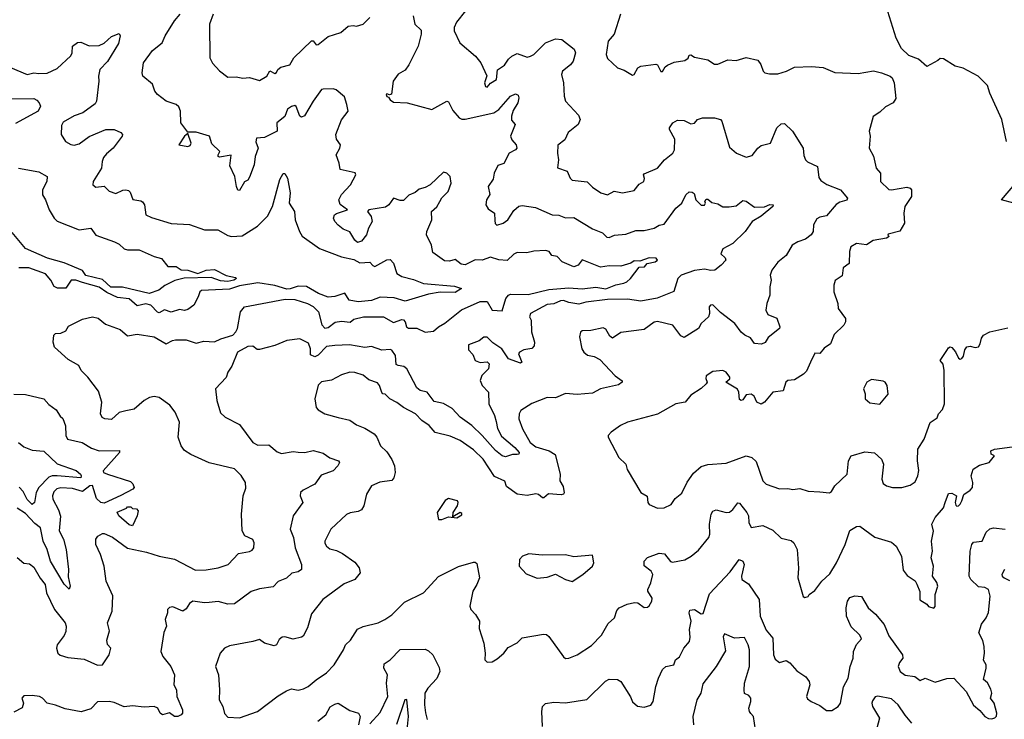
# Model space of a CAD drawing. Extents: x 1552033 to 1694788, y 811965 to 917215.
# Tile 153 of 256: x 1606170 to 1612059, y 859899 to 864082. Entities that reach past the tile are written whole.
import ezdxf

# ---------------------------------------------------------------- set-up
doc = ezdxf.new("R2010")
doc.units = 0

msp = doc.modelspace()

# ---------------------------------------------------------------- linework, layer by layer
at = {"layer": '0CON20XD'}
for points in [[(1612071.2, 863355), (1612043.3, 863485), (1611972.3, 863642.3), (1611959.3, 863689.3), (1611902.5, 863745), (1611813.3, 863793.3), (1611764.1, 863804.1), (1611695, 863847.5), (1611675, 863850), (1611662.3, 863837.7), (1611595, 863803.3), (1611545, 863846.9), (1611487.8, 863867.8), (1611445, 863910), (1611412.4, 863972.4), (1611342.5, 864195)], [(1608522.5, 864105), (1608534, 864055), (1608570.5, 864020.5), (1608572, 863995), (1608552.5, 863925), (1608497.1, 863812.9), (1608475, 863781.2), (1608433.4, 863756.6), (1608404.6, 863715.4), (1608393, 863637), (1608382.5, 863632.5), (1608365, 863640), (1608362.5, 863635), (1608365, 863622.5), (1608375, 863620), (1608385, 863602.5), (1608405, 863588.8), (1608487.5, 863585), (1608635, 863545.7), (1608725, 863596), (1608735, 863591.2), (1608759.7, 863539.7), (1608798.5, 863495), (1608815, 863487.2), (1608835, 863488.1), (1609005.2, 863524.8), (1609035, 863545.9), (1609106.2, 863625), (1609135, 863638.2), (1609151.9, 863631.9), (1609156.2, 863615), (1609149, 863585), (1609120.8, 863539.2), (1609110.8, 863505), (1609111.5, 863481.5), (1609132.5, 863455), (1609105.6, 863385), (1609113.1, 863365), (1609139.4, 863335), (1609142.9, 863315), (1609135.5, 863304.5), (1609096.6, 863283.4), (1609065, 863222), (1609030, 863210), (1609007.8, 863165), (1609001.2, 863128.8), (1608971.3, 863085), (1608981.9, 863038.1), (1608962.7, 863005), (1608958.9, 862975), (1608971.1, 862951.1), (1609008.8, 862925), (1609011.3, 862881.3), (1609014.4, 862864.4), (1609024.5, 862854.5), (1609060.8, 862865), (1609088.6, 862885), (1609125, 862941.4), (1609155, 862966.5), (1609175, 862970.5), (1609255, 862959.1), (1609354.6, 862914.6), (1609395, 862912.9), (1609435, 862896.9), (1609485, 862900), (1609595, 862832.3), (1609655, 862808.2), (1609682.5, 862782.5), (1609695, 862779.2), (1609726.8, 862793.2), (1609795, 862799.3), (1609855, 862822.7), (1609905, 862822.2), (1609964.3, 862835.7), (1609995, 862854), (1610025, 862858.8), (1610095, 862954.5), (1610130, 862985), (1610154.7, 863035.3), (1610175, 863053.3), (1610191.9, 863051.9), (1610203.1, 863043.1), (1610214.3, 863004.3), (1610245, 862973.8), (1610265, 862972.5), (1610272.5, 862985), (1610267.5, 862995), (1610275, 863010), (1610285, 863010), (1610308.8, 862988.8), (1610345, 862981.1), (1610375, 862963.6), (1610413.6, 862963.6), (1610455, 862968.8), (1610495, 863001.8), (1610515, 862997.1), (1610565, 862961.9), (1610625, 862963.8), (1610657.5, 862977.5), (1610675.8, 862975.8), (1610674.4, 862965), (1610605, 862908.5), (1610551.2, 862875), (1610508.6, 862815), (1610435, 862743.3), (1610375, 862712.5), (1610362.7, 862682.7), (1610389.3, 862659.3), (1610393.3, 862645), (1610365, 862614), (1610326.7, 862585), (1610302.7, 862582.7), (1610265, 862591.2), (1610205, 862583.5), (1610125.9, 862554.1), (1610105.3, 862534.7), (1610082.6, 862457.4), (1609983.4, 862416.6), (1609885, 862399.4), (1609805, 862411.7), (1609685, 862408.8), (1609556.3, 862393.7), (1609515, 862381.8), (1609455, 862390.3), (1609423.1, 862403.1), (1609405, 862402.1), (1609365, 862383.4), (1609325, 862379.2), (1609225.6, 862325), (1609220, 862305), (1609228.8, 862285), (1609230.5, 862215), (1609248.9, 862155), (1609246.9, 862133.1), (1609233.9, 862116.1), (1609185, 862109.2), (1609160, 862095), (1609153.3, 862085), (1609172.5, 862035), (1609165, 862027.5), (1609094.2, 862054.2), (1609053.8, 862115), (1609000.4, 862150.4), (1608965, 862184), (1608946.1, 862183.9), (1608918.1, 862161.9), (1608855, 862137.5), (1608855, 862108.8), (1608880.2, 862080.2), (1608894.8, 862044.8), (1608925, 862032.9), (1608965, 862036.5), (1608977.5, 862025), (1608974.4, 861995), (1608933.2, 861955), (1608924.6, 861925), (1608936.7, 861895), (1608973.1, 861855), (1608976.2, 861785), (1609010.7, 861715), (1609019.1, 861679.1), (1609027.1, 861637.1), (1609052.4, 861592.4), (1609131.5, 861525), (1609157.5, 861495), (1609155.3, 861484.7), (1609145, 861481.5), (1609117.9, 861482.1), (1609075, 861468.6), (1609055, 861474.6), (1609015, 861505.3), (1608936, 861595), (1608873.9, 861655), (1608805, 861705.2), (1608756.5, 861756.5), (1608705, 861786.3), (1608649.7, 861799.7), (1608607.1, 861855), (1608565, 861865.4), (1608545, 861881.3), (1608485, 861995.4), (1608468.4, 862008.4), (1608433.6, 862013.6), (1608421.2, 862021.2), (1608418.2, 862075), (1608395, 862105.5), (1608385, 862110), (1608335, 862106.2), (1608275, 862127.5), (1608235, 862122.5), (1608142.5, 862137.5), (1608055, 862134.6), (1608005, 862128.9), (1607955, 862075.4), (1607935, 862066.4), (1607908.3, 862078.3), (1607908.8, 862115), (1607897.3, 862147.3), (1607845, 862174.4), (1607767.5, 862165), (1607695, 862134.4), (1607605, 862109.4), (1607590.9, 862110.9), (1607565, 862130), (1607535, 862127.8), (1607473.5, 862095), (1607438.6, 862011.4), (1607414.5, 861975.5), (1607405, 861942.5), (1607341.5, 861875), (1607348.5, 861805), (1607371.1, 861731.1), (1607399.4, 861705), (1607485, 861661.4), (1607563.9, 861553.9), (1607595, 861538.7), (1607660.6, 861540.6), (1607709.2, 861499.2), (1607735, 861488.2), (1607805, 861500.9), (1607835.4, 861495.4), (1607875, 861494.5), (1607925, 861506.7), (1607985, 861489.4), (1608025, 861463.3), (1608076.7, 861445), (1608082, 861435), (1608072.5, 861415), (1608045.7, 861385), (1607972.1, 861357.9), (1607935.5, 861304.5), (1607865, 861270), (1607848.6, 861255), (1607847.5, 861235), (1607864.2, 861195), (1607805.4, 861115), (1607787.9, 861035), (1607808.5, 860985), (1607817.7, 860925), (1607854.5, 860825), (1607856.2, 860795), (1607835, 860781.4), (1607797.6, 860772.4), (1607765, 860742.5), (1607715, 860722.9), (1607685, 860691.4), (1607605, 860679.5), (1607555, 860662.5), (1607455, 860588.6), (1607415, 860586.9), (1607357.6, 860602.4), (1607302.7, 860597.3), (1607274.5, 860595.5), (1607205, 860605.4), (1607185, 860590.6), (1607165, 860559.2), (1607145, 860546), (1607085, 860571.2), (1607065, 860566.7), (1607053.8, 860555), (1607053.3, 860535), (1607040, 860495), (1607048.6, 860455), (1607031.3, 860418.7), (1607014.5, 860305), (1607025.3, 860275.3), (1607073.1, 860215), (1607096.7, 860165), (1607091.9, 860105), (1607108.6, 860075), (1607110.6, 860035), (1607143.6, 859955), (1607142.7, 859935), (1607135, 859924.5), (1607115, 859915.4), (1607095, 859915.3), (1607065, 859937.5), (1607023.3, 859925), (1607009.5, 859935), (1606995.9, 859965.9), (1606975, 859974.6), (1606915, 859972.1), (1606845, 859979.2), (1606795, 859973.1), (1606735, 859998.6), (1606705, 860004.3), (1606635.9, 860004.1), (1606595, 859961.2), (1606537.3, 859942.7), (1606440.9, 859960.9), (1606385, 859984.2), (1606335, 859996), (1606306.2, 860025), (1606287.5, 860035), (1606245, 860042), (1606195, 860038.8), (1606182, 860025), (1606192.5, 859995), (1606185, 859966.7), (1606135, 859942)], [(1606805, 861742.5), (1606765, 861733.3), (1606719.3, 861690.7), (1606680, 861695), (1606663.6, 861703.6), (1606653.8, 861725), (1606661.4, 861795), (1606641.1, 861861.1), (1606577.5, 861945), (1606538, 861985), (1606523.3, 862015), (1606459.7, 862049.7), (1606378, 862125), (1606370.8, 862155), (1606374.4, 862195), (1606383.3, 862205), (1606415, 862208.8), (1606445, 862221.2), (1606460.9, 862249.1), (1606545, 862291.1), (1606606.3, 862306.3), (1606638.3, 862298.3), (1606682.2, 862262.2), (1606770.4, 862230.4), (1606815, 862192.2), (1606872.6, 862202.6), (1606975, 862186), (1607045, 862144.3), (1607084.2, 862165), (1607102.4, 862167.6), (1607165, 862168.9), (1607225, 862148.2), (1607270.3, 862160.3), (1607335, 862155.8), (1607373.6, 862175), (1607445, 862196), (1607463.2, 862215), (1607472.3, 862235), (1607490, 862335), (1607515, 862365.8), (1607758.2, 862411.8), (1607815, 862409.1), (1607892, 862385), (1607925, 862366.9), (1607956.2, 862335), (1607977.3, 862257.3), (1607995, 862237.9), (1608015, 862242), (1608057, 862273), (1608095, 862278.7), (1608145.8, 862274.2), (1608168, 862292), (1608225.4, 862304.6), (1608345, 862304.6), (1608405, 862272.5), (1608455, 862289.6), (1608465, 862287.3), (1608475.8, 862275), (1608484.3, 862245), (1608495, 862238), (1608545, 862236.9), (1608595, 862213.3), (1608645, 862220.8), (1608674.5, 862245), (1608712.5, 862267.5), (1608813.3, 862346.7), (1608925, 862397.2), (1608965, 862396.7), (1608995, 862344.6), (1609055, 862341.2), (1609077.9, 862415), (1609093.1, 862435), (1609105, 862440.3), (1609210.2, 862439.8), (1609335, 862469.6), (1609455, 862479.1), (1609535, 862472.4), (1609615, 862483.1), (1609675, 862473.1), (1609735, 862496.9), (1609782.7, 862507.3), (1609801.4, 862515), (1609823.8, 862535), (1609875, 862602), (1609906, 862604), (1609923.8, 862625), (1609971.2, 862635), (1609985.6, 862645), (1609976.5, 862656.5), (1609935, 862658.6), (1609879.1, 862639.1), (1609845, 862639.5), (1609825, 862627.5), (1609765, 862609.1), (1609695, 862610.4), (1609643.3, 862603.3), (1609533.8, 862646.2), (1609510.6, 862615), (1609485, 862605.4), (1609414.4, 862635), (1609385, 862666.2), (1609353, 862673), (1609336.4, 862696.4), (1609315, 862702), (1609245, 862697.5), (1609202.2, 862687.8), (1609145, 862690.8), (1609125, 862680.9), (1609085, 862642.9), (1609036.1, 862646.1), (1608985, 862661.5), (1608935, 862645.4), (1608894.1, 862645.9), (1608835, 862617.5), (1608811.3, 862621.3), (1608775, 862647.5), (1608740.6, 862639.4), (1608711.2, 862641.2), (1608640.2, 862690.2), (1608632.7, 862735), (1608603.5, 862795), (1608604.6, 862815), (1608634, 862885), (1608633.9, 862935), (1608665.7, 862964.3), (1608681.8, 862995), (1608695, 863018.1), (1608733.6, 863055), (1608749.6, 863105), (1608744.4, 863145), (1608725, 863165.7), (1608705, 863170.6), (1608624.5, 863095), (1608595, 863078.4), (1608560, 863070), (1608535, 863050), (1608497.7, 863032.3), (1608465, 863002), (1608445, 863000.8), (1608405, 863015.8), (1608377.3, 862975), (1608358.5, 862961.5), (1608257.5, 862945), (1608250, 862935), (1608271.2, 862905), (1608277.5, 862875), (1608255.8, 862835), (1608244.6, 862795), (1608215, 862758.4), (1608190.3, 862750.3), (1608173.5, 862763.5), (1608145, 862814.2), (1608105, 862830), (1608074.2, 862854.2), (1608055.5, 862875), (1608047.3, 862895), (1608052.5, 862915), (1608065, 862924.5), (1608130, 862945), (1608086.6, 862976.6), (1608079.4, 863005), (1608095, 863038.1), (1608149.4, 863095), (1608180, 863155), (1608176, 863166), (1608085.8, 863185.8), (1608080.6, 863225), (1608063.1, 863275), (1608085, 863313.8), (1608089.4, 863335), (1608065, 863368), (1608060.4, 863395), (1608095, 863484), (1608134.2, 863535), (1608127.1, 863575), (1608111.7, 863621.7), (1608062.3, 863662.3), (1608045, 863670), (1607985, 863667.8), (1607975, 863664.2), (1607925, 863595.7), (1607873.3, 863506.7), (1607855, 863500.5), (1607845.4, 863505.4), (1607823.6, 863563.6), (1607815, 863569.4), (1607795, 863563.6), (1607771.9, 863548.1), (1607756.4, 863503.6), (1607707.9, 863465), (1607710, 863415), (1607635, 863378.2), (1607586.7, 863373.3), (1607582.3, 863352.3), (1607595.4, 863315), (1607578.9, 863265), (1607572.5, 863215), (1607545, 863140), (1607535, 863122.5), (1607515, 863113.3), (1607485, 863062), (1607475, 863063.8), (1607466.7, 863085), (1607456.9, 863145), (1607427.6, 863207.6), (1607435, 863272.5), (1607365, 863260), (1607357.5, 863265), (1607357.5, 863275), (1607367.5, 863295), (1607319.5, 863339.5), (1607305, 863386.7), (1607225, 863409.2), (1607175, 863410), (1607134.2, 863465), (1607131.9, 863535), (1607121.3, 863561.3), (1607105, 863575.8), (1607045.6, 863595.6), (1606993.3, 863635), (1606978.8, 863655), (1606965, 863696.7), (1606906.7, 863745), (1606903.3, 863765), (1606910, 863825), (1606965, 863899.2), (1607022.9, 863945), (1607040.6, 863985), (1607096.5, 864075), (1607130, 864115)], [(1607327.8, 864115), (1607306, 864055), (1607307.5, 863855), (1607323.2, 863823.2), (1607365, 863776.2), (1607415, 863738), (1607465, 863741.4), (1607505, 863733.1), (1607545, 863736.2), (1607605, 863718.1), (1607648.2, 863745), (1607665, 863776.2), (1607695, 863760), (1607705, 863765.8), (1607713.8, 863785), (1607731.6, 863798.4), (1607785, 863812.9), (1607810, 863855), (1607915, 863955.5), (1607925, 863955.6), (1607942.2, 863932.2), (1607955, 863934.5), (1608015, 863981.2), (1608091.2, 864005), (1608135, 864044), (1608165, 864047.5), (1608185, 864042.9), (1608223.8, 864055), (1608264.1, 864095.9)], [(1608836.9, 864135), (1608782.7, 864067.3), (1608768.5, 864035), (1608768.1, 864015), (1608803.2, 863943.2), (1608895.3, 863865.3), (1608927.1, 863825), (1608963, 863747), (1608950, 863705), (1608955, 863683.3), (1608965, 863680), (1608986.4, 863703.6), (1609022.5, 863725), (1609027.7, 863782.3), (1609069.5, 863810.5), (1609092.9, 863847.1), (1609113.3, 863865), (1609145, 863880), (1609205, 863859.4), (1609225, 863863.5), (1609245, 863874.6), (1609315, 863943.3), (1609375, 863968.9), (1609413.2, 863963.2), (1609486.9, 863906.9), (1609493.5, 863885), (1609480.9, 863835), (1609465, 863813.1), (1609416.7, 863775), (1609410, 863755), (1609422.9, 863705), (1609426.9, 863625), (1609434.5, 863594.5), (1609511.7, 863511.7), (1609522, 863485), (1609509.2, 863455), (1609451.2, 863408.8), (1609430.8, 863365), (1609388, 863332), (1609385.8, 863285), (1609392.7, 863245), (1609386, 863196), (1609445, 863176), (1609463.3, 863135), (1609475, 863122.9), (1609563.6, 863113.6), (1609595, 863080.6), (1609645, 863046.9), (1609685, 863036), (1609725, 863057.5), (1609755, 863050.8), (1609775, 863046.9), (1609845, 863061.9), (1609875, 863098.8), (1609902.5, 863115), (1609907, 863133), (1609900, 863155), (1609905, 863160), (1609985.6, 863194.4), (1610026.7, 863245), (1610076.9, 863285), (1610085.6, 863305), (1610088.1, 863368.1), (1610055.6, 863425), (1610055.6, 863435), (1610076, 863465), (1610105, 863481.1), (1610145, 863480.4), (1610185, 863458.9), (1610205, 863462.9), (1610223.3, 863485), (1610254.3, 863495.7), (1610325.1, 863495.1), (1610361.9, 863485), (1610370, 863475), (1610415, 863320), (1610457.5, 863285), (1610515, 863260), (1610550.5, 863269.5), (1610585.7, 863315), (1610605, 863330), (1610660, 863345), (1610698.6, 863435), (1610725, 863458.8), (1610745, 863461.2), (1610791.2, 863415), (1610856.2, 863315), (1610860.8, 863270.8), (1610869.4, 863245), (1610881.6, 863231.6), (1610942, 863205), (1610949.7, 863139.7), (1610961.1, 863121.1), (1610997.6, 863097.6), (1611080, 863065), (1611122, 863015), (1611116.1, 863003.9), (1611075, 862991.2), (1611052.7, 862977.3), (1610995, 862910), (1610955, 862902.4), (1610937.4, 862892.6), (1610918.2, 862855), (1610915.7, 862815), (1610903.3, 862795), (1610870.2, 862769.8), (1610824.2, 862755), (1610790.6, 862735), (1610755, 862673.3), (1610705, 862633.3), (1610669.2, 862585), (1610659.4, 862555), (1610664.5, 862525), (1610655.9, 862484.1), (1610657.3, 862435), (1610637.6, 862385), (1610633.1, 862345), (1610645, 862319.4), (1610697.7, 862297.7), (1610716.2, 862245), (1610713.8, 862235), (1610647.3, 862182.7), (1610628.3, 862151.7), (1610607.4, 862142.6), (1610565.5, 862145.5), (1610540.9, 862180.9), (1610506.9, 862196.9), (1610484.8, 862214.8), (1610447.3, 862265), (1610360.6, 862330.6), (1610315, 862377.5), (1610302.5, 862375), (1610294.3, 862365.7), (1610295.4, 862325.4), (1610289.1, 862305), (1610245.7, 862265), (1610230, 862235), (1610145, 862182.9), (1610125, 862191.9), (1610076.6, 862256.6), (1609985, 862278.1), (1609965, 862274.4), (1609905, 862230.5), (1609765, 862211.8), (1609715, 862177.8), (1609699.1, 862189.1), (1609675, 862231.1), (1609660.2, 862240.2), (1609585, 862224.5), (1609535, 862222), (1609525, 862213.8), (1609518.1, 862185), (1609532.9, 862115), (1609544.4, 862094.4), (1609565.6, 862075.6), (1609605, 862067.5), (1609640.5, 862050.5), (1609732.3, 861952.3), (1609773.6, 861923.6), (1609773.8, 861915), (1609750.9, 861899.1), (1609643.8, 861875), (1609595, 861849.6), (1609505, 861841.2), (1609435, 861846.6), (1609375, 861821.8), (1609325, 861822.9), (1609233.7, 861786.3), (1609168, 861745), (1609156.9, 861725), (1609155.6, 861695), (1609176.9, 861635), (1609223.5, 861555), (1609257.8, 861527.8), (1609335.8, 861505), (1609373.3, 861483.3), (1609402, 861365), (1609400.8, 861325), (1609420.8, 861290.8), (1609426.9, 861253.1), (1609423.3, 861245), (1609408.7, 861241.3), (1609332.5, 861247.5), (1609305, 861223.3), (1609296.4, 861223.6), (1609272.7, 861242.7), (1609257.1, 861247.1), (1609205, 861237.8), (1609145, 861244.4), (1609080.7, 861290.7), (1609072.4, 861322.4), (1609010.5, 861350.5), (1608942.1, 861455), (1608885, 861510), (1608805, 861565.6), (1608745, 861591.9), (1608653.9, 861613.9), (1608618.8, 861655), (1608575.4, 861685.4), (1608537.1, 861725), (1608465, 861762.9), (1608425, 861793.9), (1608382.9, 861815), (1608355, 861843.3), (1608342.5, 861845), (1608335, 861852.5), (1608322.5, 861895), (1608309.9, 861909.9), (1608258.9, 861928.9), (1608225, 861956.7), (1608175, 861973.5), (1608145, 861975.5), (1608095, 861958.8), (1608035, 861927.8), (1607975, 861916.9), (1607955, 861897.1), (1607936.1, 861815), (1607942.4, 861762.4), (1607955, 861748.8), (1607995, 861726), (1608075, 861703.5), (1608145, 861688.1), (1608185, 861660), (1608235, 861639.2), (1608289.4, 861605), (1608305.6, 861585), (1608327.5, 861535), (1608365, 861498.6), (1608395, 861452.5), (1608411.2, 861415), (1608416.2, 861375), (1608407.2, 861342.8), (1608395, 861327.5), (1608323, 861317), (1608274, 861295), (1608244.5, 861245.5), (1608228.2, 861175), (1608215, 861151.9), (1608195, 861141.1), (1608145.8, 861134.2), (1608125, 861123.8), (1608030, 861035), (1607995.7, 860965), (1607995, 860952.5), (1608004, 860935), (1608025, 860917.5), (1608065, 860908.1), (1608100.6, 860890.6), (1608175, 860839.4), (1608200.6, 860805), (1608206.9, 860775), (1608175, 860735.7), (1608110.6, 860709.4), (1607982, 860615), (1607915, 860530), (1607891.2, 860445), (1607865, 860396.7), (1607855, 860389.2), (1607805, 860377.8), (1607755, 860392), (1607739.5, 860390.5), (1607721.2, 860375), (1607705.8, 860344.2), (1607691.7, 860338.3), (1607635, 860354), (1607605, 860376), (1607565, 860363.1), (1607425, 860338.1), (1607395.5, 860324.5), (1607368, 860295), (1607341.4, 860215), (1607358.6, 860165), (1607365.7, 860075), (1607362.5, 860015), (1607384, 859975), (1607395, 859932.5), (1607415, 859912.5), (1607485, 859907.5), (1607592.5, 859945), (1607715, 860038.9), (1607765, 860070), (1607795, 860080), (1607835, 860072.5), (1607868.1, 860081.9), (1607895.3, 860094.7), (1607942.9, 860135), (1608004.1, 860175.9), (1608050, 860225), (1608106, 860314), (1608118.9, 860345), (1608147.8, 860372.2), (1608191.3, 860438.7), (1608225, 860453.8), (1608314.5, 860475.5), (1608354.5, 860495.5), (1608396.4, 860523.6), (1608471.3, 860598.7), (1608586, 860655), (1608675, 860751.9), (1608795, 860813.5), (1608885, 860838.6), (1608895, 860839.2), (1608905, 860830), (1608919.4, 860745), (1608904.5, 860705.5), (1608879.2, 860665), (1608862.5, 860575), (1608868.6, 860555), (1608895.8, 860525), (1608920, 860485), (1608918.3, 860441.7)], [(1609764, 864116), (1609726.2, 863995), (1609690.4, 863955), (1609677.1, 863875), (1609685, 863850), (1609745, 863794.2), (1609785, 863780.8), (1609835, 863750), (1609845, 863754), (1609867.5, 863795), (1609885, 863804.6), (1609975.6, 863815.6), (1609985, 863813.1), (1610005, 863772.5), (1610015, 863773.3), (1610030, 863800), (1610045, 863810.9), (1610085, 863829.2), (1610148.3, 863838.3), (1610167.1, 863852.9), (1610175, 863870), (1610185, 863872.5), (1610205, 863857.5), (1610285, 863842.5), (1610325, 863817.5), (1610345, 863817.5), (1610405, 863842.5), (1610455, 863837.5), (1610515, 863856.7), (1610585, 863840), (1610602, 863815), (1610616.2, 863775), (1610627.5, 863765), (1610655, 863758.6), (1610705, 863759.1), (1610756.2, 863775), (1610805, 863799.2), (1610905, 863803.3), (1610975, 863797.1), (1611045, 863767.5), (1611185, 863760.8), (1611275.7, 863775.7), (1611325, 863765.6), (1611375.7, 863745.7), (1611388.8, 863735), (1611400, 863705), (1611409.5, 863610.5), (1611393.3, 863585), (1611348.3, 863561.7), (1611315, 863528.8), (1611275, 863503.8), (1611250.8, 863415), (1611257.5, 863385), (1611251.2, 863315), (1611277.3, 863267.3), (1611293.5, 863195), (1611319.2, 863165), (1611319.4, 863115), (1611367.9, 863067.9), (1611385, 863064.4), (1611475, 863080.5), (1611495, 863075.6), (1611504.4, 863065), (1611504.6, 863025), (1611464.5, 862965), (1611458.9, 862925), (1611462.5, 862865), (1611435, 862817.1), (1611365, 862800), (1611363, 862793), (1611370, 862785), (1611353.6, 862776.4), (1611275, 862761.5), (1611235, 862737.1), (1611175, 862744.2), (1611141.2, 862725), (1611133, 862697), (1611131.8, 862625), (1611095, 862598), (1611089.4, 862550.6), (1611047.5, 862522.5), (1611038.5, 862495), (1611039.1, 862455), (1611062.5, 862385), (1611065.6, 862355), (1611108.8, 862295), (1611110, 862275), (1611100, 862255), (1611040.9, 862199.1), (1611020, 862145), (1610981.6, 862118.4), (1610955, 862086.2), (1610925, 862087.5), (1610900, 862035), (1610875, 861980), (1610858.1, 861961.9), (1610805, 861928.9), (1610765, 861924.3), (1610753.1, 861915), (1610736.6, 861863.4), (1610674.4, 861855.6), (1610625.4, 861795), (1610605, 861784.1), (1610577.9, 861795), (1610562.1, 861832.1), (1610545, 861844), (1610515, 861838.8), (1610495, 861809.4), (1610485, 861805.6), (1610475, 861812.2), (1610470.8, 861855), (1610462.9, 861872.9), (1610392.5, 861915), (1610416.7, 861935), (1610416.7, 861945), (1610395.8, 861975), (1610375, 861985.5), (1610315, 861978.6), (1610276.4, 861953.6), (1610273, 861937), (1610282.5, 861915), (1610276.7, 861905), (1610245, 861876.2), (1610185, 861837.5), (1610150.8, 861795), (1610095, 861785.7), (1609985, 861723.5), (1609805, 861675.8), (1609763.3, 861655), (1609706.7, 861615), (1609690, 861595), (1609690, 861585), (1609754.2, 861465), (1609796, 861425), (1609803, 861393), (1609884.4, 861254.4), (1609922.5, 861232.5), (1609926.7, 861195), (1609934, 861184), (1609985, 861162), (1610025, 861162.9), (1610066.6, 861183.4), (1610090.3, 861219.7), (1610129.8, 861250.2), (1610162.3, 861317.7), (1610200.1, 861369.9), (1610245, 861410), (1610285, 861422.7), (1610395, 861431.4), (1610515, 861474.4), (1610548.8, 861465), (1610575, 861440), (1610614.4, 861325), (1610635, 861305.7), (1610715, 861276.5), (1610765, 861278.1), (1610795, 861272.2), (1610835, 861278.5), (1610885, 861263.6), (1610955, 861259.2)], [(1606115.7, 863795.7), (1606214.4, 863754.4), (1606255, 863765.6), (1606285, 863760), (1606335, 863763.6), (1606395, 863791.4), (1606475, 863867.3), (1606483.4, 863885), (1606486.5, 863925), (1606514.7, 863945.3), (1606535, 863949.1), (1606585, 863926.7), (1606645, 863927.3), (1606675, 863941.8), (1606718.3, 863981.7), (1606765, 864000), (1606770, 863985), (1606760.8, 863939.2), (1606695, 863832.5), (1606650, 863785), (1606641.8, 863745), (1606643.8, 863715), (1606628.9, 863595), (1606621.4, 863578.6), (1606548, 863525), (1606495, 863507.3), (1606429.8, 863470.2), (1606419.7, 863450.3), (1606417.5, 863395), (1606444.6, 863354.6), (1606475, 863337.1), (1606495, 863333.1), (1606525, 863340.5), (1606585, 863383.1), (1606685, 863426.7), (1606735, 863425.6), (1606775, 863408.8), (1606783.8, 863395), (1606782, 863385), (1606728.5, 863315), (1606688.8, 863281.2), (1606671.7, 863258.3), (1606662.7, 863235), (1606659.1, 863195), (1606608.8, 863115), (1606606.7, 863095), (1606625, 863081.2), (1606675, 863086.7), (1606705, 863058), (1606745, 863044), (1606787, 863063), (1606805, 863065.6), (1606820.3, 863060.3), (1606830.9, 863050.9), (1606847.1, 863007.1), (1606895, 863000), (1606905, 862993.1), (1606915.5, 862975), (1606924.6, 862914.6), (1606958.9, 862898.9), (1607075, 862864.5), (1607185, 862858.6), (1607275, 862826), (1607355.3, 862825.3), (1607415, 862791.2), (1607435.8, 862785.8), (1607500, 862790), (1607592.9, 862847.1), (1607651.7, 862908.3), (1607681.9, 862965), (1607725, 863126.7), (1607745, 863162.5), (1607755, 863162.5), (1607772.5, 863135), (1607787.6, 863047.6), (1607780.9, 862985), (1607812.7, 862935), (1607818.2, 862885), (1607842.9, 862815), (1607858.7, 862788.7), (1607963.6, 862715), (1608094.4, 862665), (1608168, 862648), (1608205, 862629.1), (1608265, 862632), (1608282.2, 862612.2), (1608295, 862607.1), (1608365, 862647.1), (1608385, 862647.8), (1608405.6, 862625.6), (1608426, 862565), (1608455, 862546.5), (1608525, 862528.9), (1608585, 862505.4), (1608769.8, 862489.8), (1608812.5, 862475), (1608775, 862451.8), (1608685, 862452.6), (1608615, 862441.2), (1608475, 862398.4), (1608409.6, 862419.6), (1608325, 862422.6), (1608275, 862402.7), (1608195, 862394.3), (1608140.8, 862405), (1608115, 862446.9), (1608055, 862427), (1608015, 862423.9), (1607957.8, 862445), (1607885, 862487.4), (1607835, 862489.6), (1607787.7, 862472.3), (1607768.4, 862471.6), (1607695, 862492.3), (1607595, 862509.3), (1607485, 862490.1), (1607425, 862470.4), (1607257.7, 862462.3), (1607246.7, 862455), (1607238.1, 862425), (1607212, 862375), (1607175, 862349.2), (1607155, 862342.5), (1607125, 862350), (1607075, 862332.5), (1607035, 862348.1), (1607005, 862329.5), (1606995, 862332.7), (1606955, 862375.9), (1606925, 862384), (1606872.1, 862372.1), (1606825, 862414.1), (1606755, 862421.4), (1606690.9, 862450.9), (1606645, 862482.4), (1606545, 862510.6), (1606505.6, 862524.4), (1606477.5, 862525), (1606445, 862477.5), (1606396.1, 862476.1), (1606376.2, 862486.2), (1606356.4, 862525), (1606325, 862562.5), (1606225, 862598.3), (1606165, 862598.2)], [(1606105, 863609.6), (1606255, 863610.4), (1606271.9, 863601.9), (1606286.9, 863585), (1606293.4, 863565), (1606280.4, 863535), (1606145, 863462.7)], [(1607175, 863324.6), (1607189.6, 863330.4), (1607195.6, 863345), (1607175, 863402.5), (1607155, 863386.7), (1607122, 863335), (1607175, 863324.6)], [(1606163.7, 863193.7), (1606285, 863172.7), (1606333.8, 863143.8), (1606333.1, 863115), (1606305.7, 863065), (1606306, 863035), (1606324.5, 863004.5), (1606345.8, 862945), (1606375.8, 862895), (1606395, 862878.1), (1606525, 862825.4), (1606595, 862836), (1606625, 862794.5), (1606736, 862755), (1606765, 862740), (1606795, 862711.4), (1606815, 862705.8), (1606884.3, 862705.7), (1606975, 862666), (1607017.5, 862655), (1607055, 862606), (1607105, 862606.2), (1607135, 862586), (1607175, 862584.6), (1607235, 862565.4), (1607285, 862584.7), (1607335, 862589.1), (1607405, 862552.2), (1607459.8, 862539.8), (1607466, 862535), (1607451.4, 862525), (1607415, 862516.2), (1607370.5, 862520.5), (1607315, 862540), (1607153.7, 862536.3), (1607097.8, 862522.2), (1607037.1, 862492.9), (1607002, 862465), (1606945, 862445.9), (1606785, 862482.3), (1606715, 862482.7), (1606665, 862529.5), (1606565, 862552.6), (1606545, 862582.1), (1606435, 862628), (1606336.4, 862656.4), (1606205.2, 862715.2), (1606125, 862809.5)], [(1612115, 862984.6), (1612042.5, 863005), (1612145, 863127.5)], [(1610955, 861259.2), (1611013.6, 861253.6), (1611025, 861261.2), (1611046, 861295), (1611119.2, 861365), (1611126.9, 861445), (1611142.5, 861475), (1611225, 861498.9), (1611282.6, 861492.6), (1611324.2, 861455), (1611335.8, 861424.2), (1611325.7, 861335), (1611335, 861308.8), (1611353.8, 861295), (1611390, 861285), (1611445.8, 861284.2), (1611495, 861298.8), (1611525, 861318.8), (1611541.5, 861355), (1611547.6, 861387.6), (1611540.6, 861445), (1611542.2, 861515), (1611580.6, 861575), (1611615, 861673.8), (1611657.6, 861702.4), (1611665.7, 861725), (1611688.3, 861751.7), (1611701.1, 861785), (1611698.7, 861985), (1611692.3, 862022.3), (1611676, 862045), (1611715, 862103.8), (1611725, 862120), (1611735, 862126), (1611745, 862122), (1611766.7, 862096.7), (1611785, 862058), (1611795, 862052.5), (1611805, 862055.8), (1611815, 862070), (1611822.6, 862107.4), (1611835, 862125.5), (1611855, 862130), (1611885, 862122.1), (1611905, 862126), (1611915.5, 862144.5), (1611922.4, 862177.6), (1611935, 862196.2), (1611972.5, 862215), (1612080.3, 862239.7)], [(1611315, 861783.3), (1611365, 861842.5), (1611358.8, 861895), (1611346.7, 861915), (1611335, 861921.2), (1611265, 861931.2), (1611236.1, 861913.9), (1611216.7, 861875), (1611226.7, 861845), (1611227.5, 861815), (1611255, 861792), (1611315, 861783.3)], [(1606135, 861843.1), (1606205, 861841.9), (1606314.3, 861814.3), (1606345, 861780.9), (1606388.6, 861748.6), (1606411.2, 861711.2), (1606427.6, 861697.6), (1606443, 861653), (1606446.1, 861595), (1606455, 861574.6), (1606543.5, 861553.5), (1606599.5, 861519.5), (1606645, 861503.8), (1606767.1, 861507.1), (1606767.5, 861495), (1606669.4, 861385), (1606672, 861375), (1606694.2, 861365), (1606831.7, 861321.7), (1606847.3, 861307.3), (1606853.8, 861285), (1606845.9, 861274.1), (1606775, 861238)], [(1606155, 860867.1), (1606195, 860832), (1606228.7, 860828.7), (1606255, 860808.1), (1606292.6, 860742.6), (1606322.5, 860705), (1606331.1, 860655), (1606377.7, 860555), (1606441.1, 860475), (1606447.1, 860455), (1606445.2, 860424.8), (1606435, 860400.6), (1606394.5, 860345), (1606390.6, 860325), (1606397.1, 860295), (1606412.2, 860282.2), (1606458.3, 860268.3), (1606555, 860258.5), (1606595, 860241.1), (1606635, 860221.9), (1606665.6, 860224.4), (1606705, 860283.3), (1606715.5, 860325), (1606695, 860346.2), (1606691.7, 860371.7), (1606708, 860428), (1606695.7, 860475), (1606723.3, 860545), (1606726.8, 860636.8), (1606687.2, 860725), (1606675.5, 860815), (1606653.8, 860885), (1606626.1, 860945), (1606624.6, 860975.4), (1606637, 860993), (1606665, 861010), (1606675, 861010), (1606725, 860987.1), (1606815, 860921.8), (1606929.1, 860899.1), (1607003.3, 860875), (1607095, 860855.7), (1607221.2, 860791.2), (1607285, 860792), (1607356, 860804), (1607416.3, 860823.7), (1607479.5, 860890.5), (1607545, 860901.8), (1607559.9, 860910.1), (1607569.6, 860925), (1607572.8, 860955), (1607565, 860973.3), (1607515.9, 860995.9), (1607500.4, 861025), (1607496.8, 861125), (1607506.2, 861235), (1607521.7, 861281.7), (1607520, 861315), (1607495, 861356), (1607455, 861395.6), (1607302.4, 861432.4), (1607192.6, 861482.6), (1607155, 861506), (1607135.8, 861535), (1607117.8, 861585), (1607125.6, 861675), (1607100.6, 861735), (1607067.8, 861777.8), (1607003.3, 861823.3), (1606975, 861829.6), (1606946, 861824), (1606915, 861805.5), (1606855, 861754.3), (1606805, 861742.5)], [(1606163.3, 861555), (1606195, 861528.8), (1606245, 861508.5), (1606315, 861501.6), (1606395, 861426.2), (1606506.8, 861386.8), (1606533.1, 861365), (1606538.2, 861355), (1606535, 861342.2), (1606395, 861353.9), (1606365, 861355.2), (1606344, 861346), (1606284.4, 861285), (1606269.2, 861255), (1606258, 861195), (1606245, 861184.2), (1606215, 861213.5), (1606191.3, 861261.3), (1606167.5, 861287.5)], [(1608918.3, 860441.7), (1608945.8, 860354.2), (1608954.2, 860295), (1608952.5, 860255), (1608965, 860240), (1608995, 860242.5), (1609025, 860261.2), (1609065, 860294), (1609091.4, 860328.6), (1609145, 860356.9), (1609175, 860385.6), (1609302.2, 860407.8), (1609321.2, 860405), (1609335, 860394.4), (1609423, 860273), (1609435, 860263.3), (1609455, 860264), (1609505, 860284.4), (1609590.6, 860339.4), (1609648.9, 860401.1), (1609689.2, 860470.8), (1609727.9, 860505), (1609740.9, 860549.1), (1609755, 860564.4), (1609803.1, 860586.9), (1609847.7, 860597.7), (1609867.5, 860595), (1609905, 860566.7), (1609925, 860568.8), (1609935, 860576.7), (1609951.2, 860605), (1609953.6, 860623.6), (1609926.2, 860665), (1609926, 860675), (1609945.7, 860715), (1609957.5, 860765), (1609945.8, 860785), (1609905.6, 860815.6), (1609904.3, 860845), (1609925, 860865.6), (1609995, 860891.5), (1610027.4, 860887.4), (1610062.1, 860842.1), (1610075, 860837.5), (1610147.2, 860852.8), (1610186, 860874), (1610230.6, 860909.4), (1610292.3, 860985), (1610298, 861005), (1610295.3, 861065), (1610305.7, 861125), (1610315, 861143.8), (1610335, 861150.8), (1610395, 861134.5), (1610415, 861138.1), (1610435, 861152.5), (1610465, 861193.8), (1610475, 861191.2), (1610519.4, 861135), (1610528.1, 861115), (1610530.6, 861075), (1610545, 861046.7), (1610615, 861058.5), (1610675, 861030.8), (1610725, 860982), (1610785, 860968), (1610800, 860955), (1610819.2, 860915), (1610827.9, 860802.1), (1610824.6, 860744.6), (1610855, 860632.5), (1610865, 860626.7), (1610885, 860632.5), (1610892.5, 860645), (1610925, 860668.8), (1610968, 860725), (1611015, 860768.8), (1611055.3, 860834.7), (1611106.2, 860945), (1611135, 861028), (1611175, 861052.5), (1611195, 861054.2), (1611285, 860987.5), (1611385, 860958.8), (1611412.9, 860935), (1611443.3, 860875), (1611455, 860791.2), (1611478.8, 860758.8), (1611525, 860726.7), (1611535.9, 860705.9), (1611553, 860663), (1611553.9, 860613.9), (1611595, 860586.7), (1611605, 860572.5), (1611637, 860563), (1611646.4, 860573.6), (1611646, 860645), (1611660.8, 860695), (1611655, 860716.7), (1611630, 860755), (1611636.4, 860815), (1611622, 860865), (1611628.6, 860905), (1611624.2, 860964.2), (1611635.4, 861024.6), (1611625.6, 861065), (1611644.7, 861105.3), (1611695, 861162.9), (1611704.7, 861195), (1611725, 861248.8), (1611745, 861251.2), (1611773.3, 861235), (1611764.4, 861195), (1611769.7, 861179.7), (1611775, 861174), (1611785, 861176), (1611794, 861185), (1611805.7, 861205), (1611815.9, 861244.1), (1611855, 861268.8), (1611868, 861285), (1611870, 861315), (1611860, 861355), (1611872.9, 861395), (1611910.5, 861419.5), (1611968, 861435), (1612000, 861475), (1611980, 861485), (1611977.5, 861505), (1612000, 861515), (1612105, 861529.1)], [(1606775, 861238), (1606675, 861190.6), (1606655, 861195.6), (1606629.3, 861219.3), (1606605, 861296.7), (1606589.2, 861295), (1606545, 861261.3), (1606485, 861279.1), (1606416.2, 861283.8), (1606392.2, 861277.8), (1606375, 861258.2), (1606367, 861235), (1606368.4, 861215), (1606401, 861151), (1606413, 861113), (1606406.5, 861025), (1606432.2, 860975), (1606448.4, 860915), (1606461.2, 860795), (1606459.8, 860749.8), (1606472.5, 860695), (1606465, 860677.8), (1606435, 860706.2), (1606353.6, 860845), (1606333.4, 860915), (1606311, 860965), (1606293.9, 861043.9), (1606259.5, 861069.5), (1606205, 861130), (1606155, 861161.6)], [(1608695, 861093.3), (1608735, 861108.8), (1608785, 861103.8), (1608815, 861122.5), (1608815, 861130), (1608803.6, 861136.4), (1608760, 861110), (1608763.3, 861135), (1608789.2, 861175), (1608793.3, 861195), (1608787.5, 861205), (1608735, 861220), (1608715, 861207.5), (1608667.5, 861135), (1608673.9, 861093.9), (1608695, 861093.3)], [(1606845, 861056.7), (1606825, 861061.9), (1606762, 861115), (1606752.5, 861137.5), (1606808.3, 861161.7), (1606815, 861170), (1606835, 861170), (1606845, 861160), (1606868.3, 861158.3), (1606877.5, 861145), (1606872.5, 861115), (1606845, 861056.7)], [(1609297.5, 859855), (1609292.3, 859945), (1609297.3, 859975), (1609315, 859993.3), (1609365, 860001.5), (1609435, 859997.9), (1609562.1, 860017.9), (1609672.7, 860127.3), (1609695, 860138.1), (1609745, 860137.5), (1609765, 860125.7), (1609823.4, 860033.4), (1609835, 860004.2), (1609865, 859977.1), (1609905, 859970.6), (1609945, 859984.2), (1609959.4, 860005), (1609974.6, 860095.4), (1609990, 860145), (1610015, 860196.2), (1610035, 860214.3), (1610082.5, 860225), (1610092.5, 860255), (1610116.8, 860273.2), (1610142, 860325), (1610175.8, 860365), (1610180.6, 860389.4), (1610175.4, 860435.4), (1610186.1, 860486.1), (1610174.5, 860535), (1610178.6, 860551.4), (1610205, 860554.4), (1610245, 860530), (1610257.8, 860532.2), (1610295, 860650), (1610418.5, 860781.5), (1610472.5, 860855), (1610495.4, 860845.4), (1610503.1, 860825), (1610486.9, 860755), (1610490, 860735), (1610529.1, 860709.1), (1610592.7, 860615), (1610599.5, 860515), (1610635, 860432.5), (1610673.8, 860383.8), (1610678.9, 860285), (1610689.1, 860259.1), (1610715, 860238.8), (1610755, 860250), (1610775.5, 860235.5), (1610818, 860188), (1610872.3, 860152.3), (1610891.4, 860125), (1610895.7, 860105), (1610876.2, 860035), (1610881.7, 860021.7), (1610904.4, 860004.4), (1610955, 859982), (1610995, 859951.4), (1611028.1, 859951.9), (1611064.3, 859975.7), (1611079.2, 859995), (1611096.8, 860093.2), (1611125.7, 860145), (1611136.6, 860215), (1611155.8, 860265), (1611157.1, 860305), (1611175, 860346.2), (1611205, 860380), (1611195, 860402), (1611142, 860452), (1611115.4, 860515), (1611112.7, 860565), (1611120.9, 860605), (1611135, 860627.1), (1611165, 860638.1), (1611205, 860633.8), (1611243.8, 860565), (1611287.7, 860527.7), (1611340.6, 860465), (1611368.8, 860398.8), (1611450, 860285), (1611451.2, 860265), (1611431.5, 860238.5), (1611424.6, 860215), (1611435.6, 860185), (1611465, 860163.6), (1611524.4, 860154.4), (1611555, 860130), (1611585, 860143.8), (1611645, 860120), (1611715, 860142.5), (1611757.5, 860145), (1611831.5, 860065), (1611874, 859984), (1611912.2, 859952.2), (1611942, 859915), (1611965, 859902.9), (1611985, 859900.8), (1612002.9, 859907.1), (1612012.5, 859917.5), (1612014.4, 859935), (1611998.5, 859995), (1611976.9, 860025), (1611984, 860055), (1611978.1, 860078.1), (1611957.5, 860117.5), (1611935, 860137.5), (1611950, 860205), (1611950, 860225), (1611935, 860252.5), (1611941.4, 860295), (1611939.1, 860335), (1611930.2, 860370.2), (1611907.5, 860415), (1611922.9, 860467.1), (1611950.8, 860505), (1611965, 860537.5), (1611974.5, 860635), (1611964.3, 860675), (1611943.4, 860686.6), (1611905, 860690.6), (1611859.6, 860735), (1611847.9, 860755), (1611855.4, 860905), (1611864.3, 860945), (1611875, 860957.1), (1611926.7, 860963.3), (1611951.2, 861018.8), (1611971.8, 861038.2), (1611995, 861043.1), (1612065, 861035.9)], [(1609475, 860723.3), (1609538.8, 860765), (1609596, 860815), (1609603.8, 860835), (1609595, 860880), (1609485, 860870.8), (1609435, 860881.4), (1609295, 860880.8), (1609215, 860888.8), (1609177.5, 860875), (1609160, 860855), (1609156.7, 860815), (1609198.3, 860768.3), (1609265, 860743.3), (1609325, 860748.8), (1609375, 860766.7), (1609434.3, 860734.3), (1609475, 860723.3)], [(1612060, 860795), (1612044.2, 860765), (1612045.8, 860755), (1612057.5, 860745), (1612089.6, 860729.6)], [(1610570, 859835), (1610559.2, 859915), (1610543.6, 859933.6), (1610534.4, 859945), (1610530.4, 859965), (1610542.7, 860005), (1610542.2, 860025), (1610531.1, 860041.1), (1610505, 860053.8), (1610502.2, 860072.2), (1610505.9, 860115), (1610534.8, 860215), (1610534.3, 860314.3), (1610527.5, 860345), (1610505, 860388.1), (1610444.3, 860384.3), (1610385, 860409.4), (1610377.6, 860392.4), (1610391.4, 860308.6), (1610335.4, 860215), (1610255, 860110.8), (1610243.8, 860055), (1610219.3, 860015), (1610196.7, 859915), (1610200.5, 859865)], [(1608265, 859872.5), (1608325, 859940), (1608372.1, 860035), (1608362.9, 860115), (1608370, 860165), (1608348, 860205), (1608350.3, 860229.7), (1608385.7, 860254.3), (1608445, 860316.7), (1608595, 860317.5), (1608615, 860309.2), (1608641.1, 860285), (1608679.2, 860209.2), (1608683.2, 860185), (1608665, 860142.2), (1608610.9, 860085), (1608593.6, 860055), (1608591.1, 859985), (1608596.9, 859936.9), (1608606.6, 859896.6)], [(1607953.3, 859886.7), (1608000.8, 859925), (1608027.6, 859972.4), (1608055, 859990), (1608075, 859994.6), (1608145, 859950.8), (1608196.7, 859935), (1608205.8, 859915.8), (1608196.7, 859865)], [(1608487.8, 859835), (1608495.2, 859915), (1608485, 860017.8), (1608473.8, 860015), (1608423.3, 859866.7)], [(1611505, 859875.6), (1611465, 859922.7), (1611425, 859985.4), (1611385, 860021.8), (1611303.2, 860036.8), (1611287, 860033), (1611270.5, 860009.5), (1611266.6, 859995), (1611271, 859975), (1611312.9, 859905), (1611280.8, 859785)]]:
    msp.add_lwpolyline(points, dxfattribs=at)

doc.saveas('drawing.dxf')
